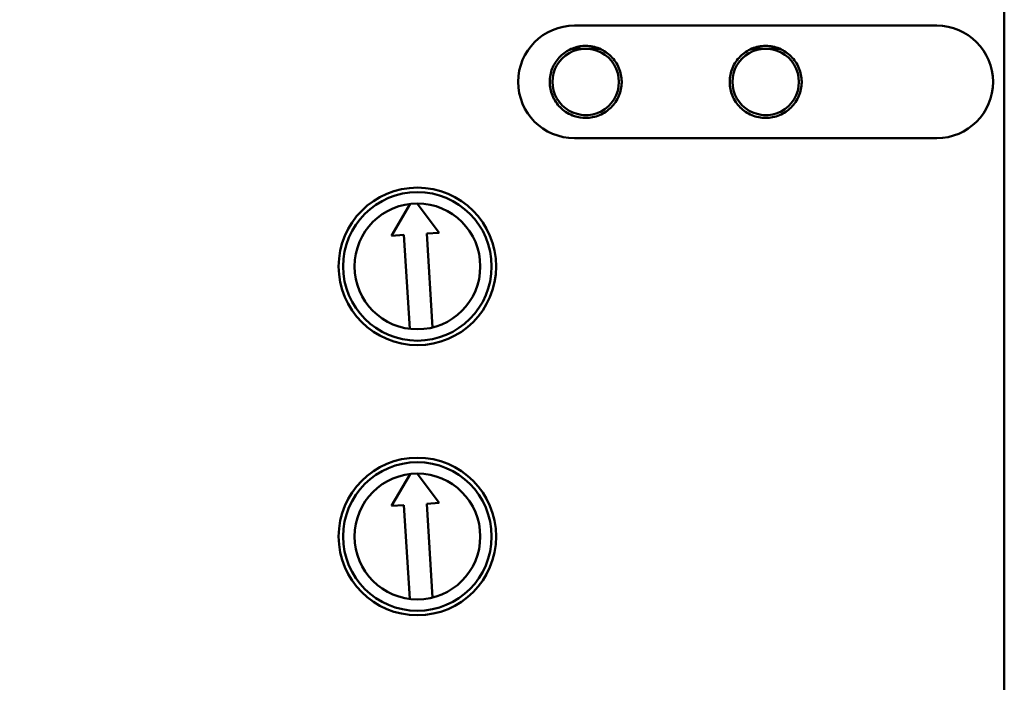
# Model space of a CAD drawing. Header units: millimetres. Extents: x 1837 to 2531, y 1683 to 1885.
# Tile 8 of 37: x 1869 to 1913, y 1787 to 1817. Entities that reach past the tile are written whole.
import ezdxf

# ---------------------------------------------------------------- set-up
doc = ezdxf.new("R2010")
doc.units = ezdxf.units.MM
doc.layers.get('0').update_dxf_attribs({"lineweight": 40})
doc.layers.add('Видимый контур (ГОСТ)', color=7, linetype='Continuous', lineweight=50)
doc.styles.add('ГОСТ', font='isocpeur.ttf', dxfattribs={"oblique": 10})
doc.dimstyles.new('ISO-25', dxfattribs={"dimtxt": 3.5, "dimasz": 2.5, "dimexe": 1.25, "dimexo": 0.625, "dimtad": 1, "dimtoh": 1, "dimdec": 0, "dimtxsty": 'ГОСТ', "dimcen": 2.5, "dimadec": 0, "dimazin": 0, "dimtfac": 1, "dimtdec": 0, "dimtmove": 0, "dimatfit": 3, "dimfxl": 1, "dimarcsym": 0})

# ---------------------------------------------------------------- blocks, each defined once
blk = doc.blocks.new('*D39')
at = {"color": 0, "lineweight": -2, "transparency": 16777216}
for p, q in [((1888.76, 1858.287), (1843.83, 1858.287)), ((1846.33, 1853.287), (1846.33, 1688.287)), ((1888.76, 1683.287), (1843.83, 1683.287))]:
    blk.add_line(p, q, dxfattribs=at)
at = {"color": 0, "transparency": 16777216}
for points in [[(1845.497, 1853.287), (1847.164, 1853.287), (1846.33, 1858.287)], [(1845.497, 1688.287), (1847.164, 1688.287), (1846.33, 1683.287)]]:
    blk.add_solid(points, dxfattribs=at)
at = {"layer": 'Defpoints', "color": 0, "transparency": 16777216}
for p in [(1890.01, 1858.287), (1846.33, 1683.287), (1890.01, 1683.287)]:
    blk.add_point(p, dxfattribs=at)
at = {"color": 0, "transparency": 16777216, "insert": (1841.58, 1770.787), "char_height": 7, "attachment_point": 5, "rotation": 90, "style": 'ГОСТ'}
blk.add_mtext('175', dxfattribs=at)

msp = doc.modelspace()

# ---------------------------------------------------------------- linework, layer by layer
at = {"layer": 'Видимый контур (ГОСТ)'}
for p, q in [((1912.51, 1824.533), (1912.51, 1774.654)), ((1909.51, 1816.314), (1893.404, 1816.314)), ((1894.523, 1815.289), (1893.285, 1815.289)), ((1902.522, 1815.289), (1901.286, 1815.289)), ((1893.404, 1811.314), (1909.51, 1811.314)), ((1886.097, 1808.393), (1885.276, 1806.979)), ((1887.399, 1807.109), (1886.412, 1808.412)), ((1885.276, 1806.979), (1885.828, 1807.013)), ((1885.828, 1807.013), (1886.083, 1802.843)), ((1886.847, 1807.075), (1887.399, 1807.109)), ((1886.847, 1807.075), (1887.102, 1802.906)), ((1887.399, 1795.109), (1886.412, 1796.412)), ((1886.097, 1796.393), (1885.276, 1794.979)), ((1886.847, 1795.075), (1887.399, 1795.109)), ((1885.276, 1794.979), (1885.828, 1795.013)), ((1885.828, 1795.013), (1886.083, 1790.843)), ((1886.847, 1795.075), (1887.102, 1790.906))]:
    msp.add_line(p, q, dxfattribs=at)
for centre, radius in [((1886.425, 1805.617), 3.5), ((1886.425, 1805.617), 3.3), ((1886.425, 1805.617), 2.795), ((1886.425, 1793.617), 3.5), ((1886.425, 1793.617), 3.3), ((1886.425, 1793.617), 2.795)]:
    msp.add_circle(centre, radius, dxfattribs=at)
for centre, radius, start, end in [((1893.404, 1813.814), 2.5, 90, 270), ((1909.51, 1813.814), 2.5, 0, 90), ((1893.904, 1813.813), 1.475, 89.9343, 270.0657), ((1893.909, 1815.089), 0.406, 131.9447, 150.4998), ((1893.907, 1813.813), 1.475, 266.3443, 93.6557), ((1893.909, 1815.089), 0.406, 29.5002, 47.6425), ((1901.904, 1813.813), 1.475, 89.9343, 270.0657), ((1901.909, 1815.089), 0.406, 132.0522, 150.4998), ((1901.907, 1813.813), 1.475, 266.3443, 93.6557), ((1901.909, 1815.089), 0.406, 29.5002, 47.535), ((1893.904, 1813.814), 1.6, 359.2809, 0.7191), ((1901.904, 1813.813), 1.6, 179.2661, 180.7043), ((1901.904, 1813.813), 1.6, 359.2957, 0.7339), ((1909.51, 1813.814), 2.5, 270, 0)]:
    msp.add_arc(centre, radius, start, end, dxfattribs=at)
for points, knots in [([(1893.404, 1812.294), (1893.291, 1812.331), (1893.182, 1812.381), (1892.899, 1812.551), (1892.742, 1812.694), (1892.491, 1813.034), (1892.401, 1813.227), (1892.301, 1813.633), (1892.291, 1813.842), (1892.35, 1814.242), (1892.415, 1814.431), (1892.608, 1814.772), (1892.734, 1814.922), (1893.035, 1815.171), (1893.208, 1815.267), (1893.397, 1815.331), (1893.4, 1815.332), (1893.404, 1815.333)], [-0.7062594, -0.7062594, -0.7062594, -0.7062594, -0.6703032, -0.6703032, -0.6069117, -0.6069117, -0.5435861, -0.5435861, -0.4814244, -0.4814244, -0.4221402, -0.4221402, -0.363684, -0.363684, -0.3047714, -0.3047714, -0.3036278, -0.3036278, -0.3036278, -0.3036278]), ([(1895.504, 1813.834), (1895.501, 1814.03), (1895.461, 1814.237), (1895.3, 1814.624), (1895.177, 1814.803), (1894.894, 1815.087), (1894.715, 1815.21), (1894.321, 1815.373), (1894.106, 1815.414), (1893.904, 1815.414), (1893.74, 1815.414), (1893.568, 1815.387), (1893.404, 1815.333)], [-0.2401441, -0.2401441, -0.2401441, -0.2401441, -0.1816171, -0.1816171, -0.1210861, -0.1210861, -0.060543, -0.060543, 0, 0, 0, 0.0490883, 0.0490883, 0.0490883, 0.0490883]), ([(1903.504, 1813.834), (1903.501, 1814.029), (1903.461, 1814.236), (1903.3, 1814.624), (1903.177, 1814.803), (1902.894, 1815.086), (1902.715, 1815.209), (1902.321, 1815.373), (1902.106, 1815.413), (1901.904, 1815.413), (1901.702, 1815.413), (1901.488, 1815.373), (1901.094, 1815.209), (1900.914, 1815.086), (1900.631, 1814.803), (1900.508, 1814.624), (1900.347, 1814.236), (1900.307, 1814.029), (1900.304, 1813.834)], [-0.240102, -0.240102, -0.240102, -0.240102, -0.1816228, -0.1816228, -0.1210985, -0.1210985, -0.0605492, -0.0605492, 0, 0, 0, 0.0605492, 0.0605492, 0.1210985, 0.1210985, 0.1816228, 0.1816228, 0.240102, 0.240102, 0.240102, 0.240102]), ([(1893.404, 1812.294), (1893.568, 1812.24), (1893.74, 1812.214), (1893.904, 1812.214), (1894.106, 1812.214), (1894.321, 1812.254), (1894.715, 1812.418), (1894.894, 1812.541), (1895.177, 1812.824), (1895.3, 1813.003), (1895.461, 1813.391), (1895.501, 1813.598), (1895.504, 1813.794)], [-0.0490883, -0.0490883, -0.0490883, -0.0490883, 0, 0, 0, 0.0605493, 0.0605493, 0.1210986, 0.1210986, 0.1816233, 0.1816233, 0.2401441, 0.2401441, 0.2401441, 0.2401441]), ([(1900.304, 1813.794), (1900.307, 1813.598), (1900.347, 1813.39), (1900.508, 1813.003), (1900.631, 1812.823), (1900.914, 1812.54), (1901.094, 1812.417), (1901.488, 1812.254), (1901.702, 1812.213), (1901.904, 1812.213), (1902.106, 1812.213), (1902.321, 1812.254), (1902.715, 1812.417), (1902.894, 1812.54), (1903.177, 1812.823), (1903.3, 1813.003), (1903.461, 1813.39), (1903.501, 1813.598), (1903.504, 1813.794)], [-0.2401863, -0.2401863, -0.2401863, -0.2401863, -0.1816238, -0.1816238, -0.1210987, -0.1210987, -0.0605493, -0.0605493, 0, 0, 0, 0.0605493, 0.0605493, 0.1210987, 0.1210987, 0.1816238, 0.1816238, 0.2401863, 0.2401863, 0.2401863, 0.2401863])]:
    msp.add_open_spline(points, degree=3, knots=knots, dxfattribs=at)

# ---------------------------------------------------------------- dimensions: what is measured, and where the dimension line sits
dim = msp.add_linear_dim(base=(1846.33, 1683.287), p1=(1890.01, 1858.287), p2=(1890.01, 1683.287), angle=90, dimstyle='ISO-25')
dim.commit()
dim.dimension.update_dxf_attribs({"geometry": '*D39', "text_midpoint": (1841.58, 1770.787)})

doc.saveas('drawing.dxf')
